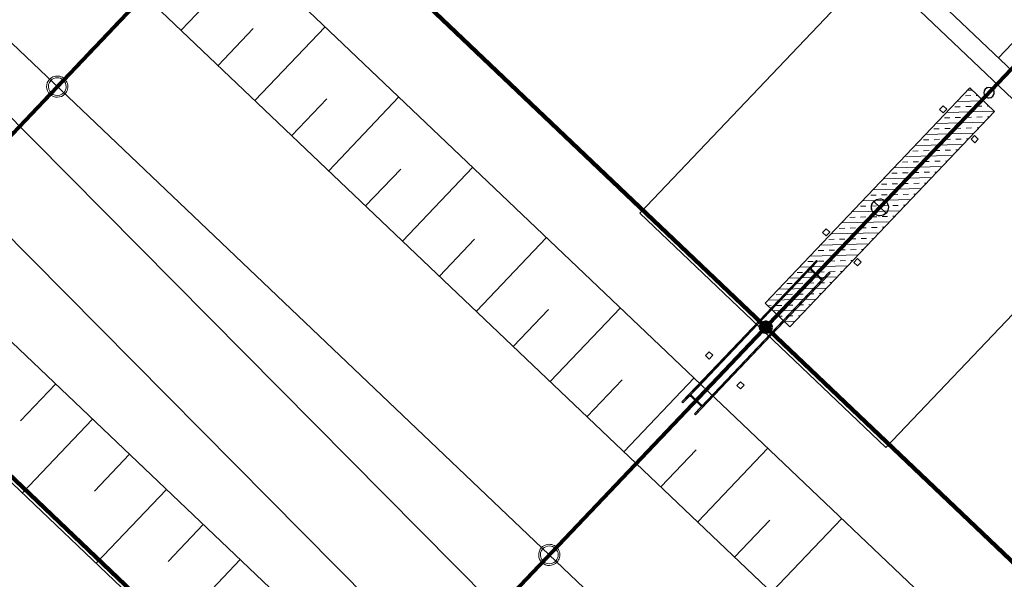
# Model space of a CAD drawing. Header units: metres. Extents: x 32343130.2 to 32343186.6, y 5699222 to 5699276.9.
# Tile 13 of 43: x 32343143.1 to 32343154.7, y 5699257.3 to 5699263.9. Entities that reach past the tile are written whole.
import ezdxf

# ---------------------------------------------------------------- set-up
doc = ezdxf.new("R2010")
doc.units = ezdxf.units.M
doc.linetypes.add('Mitte 1', pattern=[0.03, 0.012, -0.006, 0.006, -0.006])
doc.layers.add('0-1', color=7, linetype='Continuous', lineweight=5)
doc.layers.add('E-POWR-CNTR', color=7, linetype='Mitte 1', lineweight=25)
for name, color, linetype, lineweight, true_color in [('A-DETL-1', 254, 'Continuous', 18, 0xbebebe), ('A-DETL-MBND-1', 7, 'Continuous', 5, 0xcccccc), ('A-FLOR-HRAL-1', 7, 'Continuous', 5, 0xcccccc), ('A-FLOR-HRAL-2', 7, 'Continuous', 9, 0xcccccc), ('A-GENM-1', 7, 'Continuous', 5, 0xcccccc), ('A-GENM-2', 7, 'Continuous', 25, 0xcccccc), ('A-GENM-3', 7, 'Continuous', 25, 0xcce5f2), ('A-MASS-1', 7, 'Continuous', 9, 0xcccccc), ('A-MASS-2', 7, 'Continuous', 5, 0xcccccc), ('E-POWR-CNDT-1', 7, 'Continuous', 70, 0x008040), ('E-POWR-CNTR-1', 7, 'Mitte 1', 70, 0x008040), ('G-IMPT-1', 7, 'Continuous', 70, 0x008040), ('S-COLS-1', 7, 'Continuous', 5, 0xcccccc), ('S-COLS-2', 7, 'Continuous', 9, 0xcccccc), ('S-FNDN-1', 7, 'Continuous', 5, 0xcccccc), ('S-FNDN-2', 7, 'Continuous', 25, 0xcccccc)]:
    doc.layers.add(name, color=color, linetype=linetype, lineweight=lineweight, true_color=true_color)

# ---------------------------------------------------------------- blocks, each defined once
blk = doc.blocks.new('construction-roof-accessories--rheinzink-rzk010053 - construction-roof-accessories--rheinzink-rzk010053-3233983-TGA_190_LP5_GR_FU-TGA-01_G_')
at = {"layer": 'A-GENM-1'}
for start, end in [(90, 270), (270, 90)]:
    blk.add_arc((0, 0), 0.0613, start, end, dxfattribs=at)
for start_param, end_param in [(0, 3.141593), (3.141593, 6.283185)]:
    blk.add_ellipse((0, 0), major_axis=(0, 0.0605), ratio=1, start_param=start_param, end_param=end_param, dxfattribs=at)
at = {"layer": 'A-GENM-2'}
for start, end in [(90, 270), (270, 90)]:
    blk.add_arc((0, 0), 0.0613, start, end, dxfattribs=at)
for start_param, end_param in [(0, 3.141593), (3.141593, 6.283185)]:
    blk.add_ellipse((0, 0), major_axis=(0, 0.0605), ratio=1, start_param=start_param, end_param=end_param, dxfattribs=at)
blk = doc.blocks.new('Einfügepunkt - Einfügepunkt-1186031-TGA_190_LP5_GR_FU-TGA-01_G_')
at = {"layer": 'A-DETL-MBND-1'}
for p, q in [((-0.1, 0), (0, 0)), ((0, 0.1), (0, 0)), ((0, 0), (0, -0.1)), ((0, 0), (0.1, 0))]:
    blk.add_line(p, q, dxfattribs=at)
blk.add_ellipse((0, 0), major_axis=(0.1, 0), ratio=1, dxfattribs=at)
blk = doc.blocks.new('Einfügepunkt - Einfügepunkt-V1-TGA_190_LP5_GR_FU-TGA-01_G_')
at = {"layer": 'A-GENM-3'}
for p, q in [((-0.1, 0), (0, 0)), ((0, 0.1), (0, 0)), ((0, 0), (0, -0.1)), ((0, 0), (0.1, 0))]:
    blk.add_line(p, q, dxfattribs=at)
blk.add_ellipse((0, 0), major_axis=(0.1, 0), ratio=1, dxfattribs=at)
blk = doc.blocks.new('Familie1 - Familie1-3511931-TGA_190_LP5_GR_FU-TGA-01_G_')
at = {"layer": 'A-DETL-MBND-1'}
for p, q in [((26.7, 0.5), (0, 0.5)), ((0, -0.5), (26.7, -0.5))]:
    blk.add_line(p, q, dxfattribs=at)
blk = doc.blocks.new('Aushub - Aushub-3443405-TGA_190_LP5_GR_FU-TGA-01_G_')
at = {"layer": 'A-MASS-2'}
for p, q in [((65.334, 9.943), (65.747, 10.378)), ((65.355, 9.095), (66.182, 9.964)), ((66.203, 9.116), (66.617, 9.551)), ((66.224, 8.268), (67.051, 9.137)), ((67.072, 8.289), (67.486, 8.724)), ((67.094, 7.441), (67.921, 8.31))]:
    blk.add_line(p, q, dxfattribs=at)
blk = doc.blocks.new('Aushub1 - Aushub-3534796-TGA_190_LP5_GR_FU-TGA-01_G_')
at = {"layer": 'A-MASS-2'}
for p, q in [((67.476, 14.806), (68.303, 15.676)), ((77.104, 14.481), (77.931, 15.35)), ((68.345, 13.979), (69.172, 14.849)), ((67.911, 14.393), (68.324, 14.828)), ((68.78, 13.566), (69.194, 14.001)), ((69.215, 13.152), (70.042, 14.022)), ((69.649, 12.739), (70.063, 13.173)), ((70.084, 12.325), (70.911, 13.195)), ((70.519, 11.912), (70.932, 12.346)), ((70.954, 11.498), (71.781, 12.367)), ((71.388, 11.084), (71.802, 11.519)), ((71.823, 10.671), (72.65, 11.54)), ((72.258, 10.257), (72.671, 10.692)), ((72.692, 9.844), (73.519, 10.713)), ((73.127, 9.43), (73.541, 9.865)), ((73.562, 9.017), (74.389, 9.886)), ((74.431, 8.189), (75.258, 9.059)), ((73.996, 8.603), (74.41, 9.038))]:
    blk.add_line(p, q, dxfattribs=at)
blk = doc.blocks.new('HE-B-Stütze - 3877054-TGA_190_LP5_GR_FU-TGA-01_G_')
at = {"layer": 'S-COLS-1'}
for p, q in [((74.71, 11.834), (73.298, 10.35)), ((74.543, 11.658), (74.71, 11.834)), ((74.71, 11.834), (74.722, 11.823)), ((74.656, 11.754), (73.241, 10.266)), ((74.722, 11.823), (73.31, 10.339)), ((74.621, 11.717), (74.555, 11.647)), ((74.758, 11.614), (74.648, 11.719)), ((74.655, 11.727), (74.765, 11.622)), ((74.722, 11.823), (74.656, 11.754)), ((74.543, 11.658), (73.124, 10.167)), ((74.555, 11.647), (73.136, 10.156)), ((73.377, 10.137), (74.792, 11.624)), ((74.858, 11.694), (73.446, 10.209)), ((74.87, 11.683), (73.458, 10.198)), ((74.555, 11.647), (74.543, 11.658)), ((74.87, 11.683), (74.703, 11.507)), ((74.792, 11.624), (74.858, 11.694)), ((74.858, 11.694), (74.87, 11.683)), ((74.691, 11.518), (73.272, 10.026)), ((74.703, 11.507), (73.283, 10.015)), ((74.691, 11.518), (74.757, 11.588)), ((74.703, 11.507), (74.691, 11.518)), ((73.298, 10.35), (73.124, 10.167)), ((73.241, 10.266), (73.31, 10.339)), ((73.31, 10.339), (73.298, 10.35)), ((73.136, 10.156), (73.205, 10.228)), ((73.232, 10.231), (73.342, 10.126)), ((73.35, 10.134), (73.24, 10.239)), ((73.446, 10.209), (73.377, 10.137)), ((73.458, 10.198), (73.446, 10.209)), ((73.124, 10.167), (73.136, 10.156)), ((73.341, 10.099), (73.272, 10.026)), ((73.283, 10.015), (73.458, 10.198)), ((73.272, 10.026), (73.283, 10.015))]:
    blk.add_line(p, q, dxfattribs=at)
at = {"layer": 'S-COLS-1', "flags": 128}
for points in [[(74.648, 11.719), (74.645, 11.722), (74.641, 11.723), (74.637, 11.724), (74.632, 11.723), (74.628, 11.722), (74.624, 11.72), (74.621, 11.717)], [(74.656, 11.754), (74.653, 11.75), (74.651, 11.746), (74.65, 11.742), (74.65, 11.738), (74.651, 11.734), (74.652, 11.73), (74.655, 11.727)], [(74.757, 11.588), (74.76, 11.591), (74.762, 11.595), (74.763, 11.599), (74.763, 11.604), (74.762, 11.608), (74.76, 11.611), (74.758, 11.614)], [(74.765, 11.622), (74.768, 11.62), (74.772, 11.618), (74.776, 11.617), (74.78, 11.618), (74.785, 11.619), (74.789, 11.621), (74.792, 11.624)], [(73.205, 10.228), (73.208, 10.231), (73.212, 10.234), (73.216, 10.235), (73.221, 10.235), (73.225, 10.235), (73.229, 10.233), (73.232, 10.231)], [(73.24, 10.239), (73.237, 10.242), (73.235, 10.246), (73.235, 10.25), (73.235, 10.254), (73.236, 10.259), (73.238, 10.263), (73.241, 10.266)], [(73.342, 10.126), (73.345, 10.123), (73.346, 10.119), (73.347, 10.115), (73.347, 10.111), (73.346, 10.107), (73.344, 10.102), (73.341, 10.099)], [(73.377, 10.137), (73.373, 10.134), (73.369, 10.131), (73.365, 10.13), (73.361, 10.13), (73.357, 10.13), (73.353, 10.132), (73.35, 10.134)]]:
    blk.add_lwpolyline(points, dxfattribs=at)
blk = doc.blocks.new('RO-Stütze _EN 10219-2_ - Anprallschutz-3556209-TGA_190_LP5_GR_FU-TGA-01_G_')
at = {"layer": 'S-COLS-1'}
for start, end in [(0, 180), (180, 0)]:
    blk.add_arc((0, 0), 0.105, start, end, dxfattribs=at)
for start_param, end_param in [(0, 3.141593), (3.141593, 6.283185)]:
    blk.add_ellipse((0, 0), major_axis=(0.125, 0), ratio=1, start_param=start_param, end_param=end_param, dxfattribs=at)
at = {"layer": 'S-COLS-2'}
for start, end in [(0, 180), (180, 0)]:
    blk.add_arc((0, 0), 0.105, start, end, dxfattribs=at)
for start_param, end_param in [(0, 3.141593), (3.141593, 6.283185)]:
    blk.add_ellipse((0, 0), major_axis=(0.125, 0), ratio=1, start_param=start_param, end_param=end_param, dxfattribs=at)
blk = doc.blocks.new('Geländer - 60-4048510-TGA_190_LP5_GR_FU-TGA-01_G_')
at = {"layer": 'A-FLOR-HRAL-1'}
for p, q in [((-0.03, -0.03), (-0.03, 0.03)), ((-0.03, 0.03), (0.03, 0.03)), ((0.03, 0.03), (0.03, -0.03)), ((0.03, -0.03), (-0.03, -0.03))]:
    blk.add_line(p, q, dxfattribs=at)
at = {"layer": 'A-FLOR-HRAL-2'}
for p, q in [((0.03, 0.03), (-0.03, 0.03)), ((-0.03, 0.03), (-0.03, -0.03)), ((0.03, -0.03), (0.03, 0.03)), ((-0.03, -0.03), (0.03, -0.03))]:
    blk.add_line(p, q, dxfattribs=at)
blk = doc.blocks.new('Geländer - Geländer-4035006-TGA_190_LP5_GR_FU-TGA-01_G_')
for p, rotation in [((77.581, 15.062), 316.4272566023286), ((77.95, 14.71), 136.4272566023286), ((76.202, 13.613), 316.4272566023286), ((76.572, 13.261), 136.4272566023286), ((74.824, 12.164), 316.4272566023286), ((75.193, 11.812), 136.4272566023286), ((73.445, 10.715), 316.4272566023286), ((73.815, 10.363), 136.4272566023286)]:
    blk.add_blockref('Geländer - 60-4048510-TGA_190_LP5_GR_FU-TGA-01_G_', p, dxfattribs=dict(rotation=rotation))
blk = doc.blocks.new('ARC_190_LPX_FM_Stellplätze_rvt-1-TGA_190_LP5_GR_FU-TGA-01_G_')
at = {"layer": 'S-FNDN-1'}
h = blk.add_hatch(dxfattribs=at)
h.set_pattern_fill('FP_1', color=256, style=0, pattern_type=2)
h.set_pattern_definition([(1.427, (32343078.039, 5699248.927), (-0.00316272, 0.12696061), []), (1.427, (32343078.104, 5699248.865), (-0.00316272, 0.12696061), [0.0635, -0.0635])])
h.paths.add_polyline_path([(32343152.162, 5699260.238), (32343154.574, 5699262.774), (32343154.284, 5699263.049), (32343151.872, 5699260.514)])
at = {"layer": 'A-DETL-MBND-1'}
for p, q in [((32343153.153, 5699264.472), (32343150.396, 5699261.574)), ((32343150.396, 5699261.574), (32343153.153, 5699264.472)), ((32343153.153, 5699264.472), (32343150.396, 5699261.574)), ((32343150.396, 5699261.574), (32343153.153, 5699264.472)), ((32343156.051, 5699261.714), (32343153.153, 5699264.472)), ((32343153.153, 5699264.472), (32343156.051, 5699261.714)), ((32343156.051, 5699261.715), (32343153.153, 5699264.472)), ((32343153.153, 5699264.472), (32343156.051, 5699261.715)), ((32343156.051, 5699261.715), (32343153.294, 5699258.817)), ((32343153.294, 5699258.816), (32343156.051, 5699261.714)), ((32343156.051, 5699261.714), (32343153.294, 5699258.817)), ((32343153.294, 5699258.817), (32343156.051, 5699261.714)), ((32343150.396, 5699261.574), (32343153.294, 5699258.816)), ((32343153.294, 5699258.816), (32343150.396, 5699261.574)), ((32343150.396, 5699261.574), (32343150.396, 5699261.574)), ((32343150.396, 5699261.574), (32343153.294, 5699258.817)), ((32343153.294, 5699258.817), (32343150.396, 5699261.574)), ((32343153.294, 5699258.817), (32343153.294, 5699258.816))]:
    blk.add_line(p, q, dxfattribs=at)
at = {"layer": 'A-MASS-1'}
for p, q in [((32343141.805, 5699266.761), (32343176.291, 5699233.952)), ((32343173.508, 5699231.027), (32343139.023, 5699263.837))]:
    blk.add_line(p, q, dxfattribs=at)
at = {"layer": 'A-MASS-2'}
for p, q in [((32343179.833, 5699239.415), (32343147.085, 5699270.571)), ((32343143.501, 5699266.803), (32343176.248, 5699235.648)), ((32343171.812, 5699230.985), (32343139.065, 5699262.14))]:
    blk.add_line(p, q, dxfattribs=at)
at = {"layer": 'S-FNDN-1'}
for p, q in [((32343151.872, 5699260.514), (32343154.284, 5699263.049)), ((32343154.284, 5699263.049), (32343154.574, 5699262.774)), ((32343154.574, 5699262.774), (32343152.162, 5699260.238)), ((32343152.162, 5699260.238), (32343151.872, 5699260.514))]:
    blk.add_line(p, q, dxfattribs=at)
at = {"layer": 'S-FNDN-2'}
for p, q in [((32343154.284, 5699263.049), (32343151.872, 5699260.514)), ((32343154.574, 5699262.774), (32343154.284, 5699263.049)), ((32343152.162, 5699260.238), (32343154.574, 5699262.774)), ((32343151.872, 5699260.514), (32343152.162, 5699260.238))]:
    blk.add_line(p, q, dxfattribs=at)
at = {"layer": 'A-FLOR-HRAL-1'}
blk.add_blockref('Geländer - Geländer-4035006-TGA_190_LP5_GR_FU-TGA-01_G_', (32343077.767, 5699249.185), dxfattribs=at)
at = {"layer": 'A-GENM-1'}
for name, p, rotation in [('Familie1 - Familie1-3511931-TGA_190_LP5_GR_FU-TGA-01_G_', (32343137.598, 5699267.422), 314.7656351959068), ('construction-roof-accessories--rheinzink-rzk010053 - construction-roof-accessories--rheinzink-rzk010053-3233983-TGA_190_LP5_GR_FU-TGA-01_G_', (32343154.509, 5699262.994), 316.4272566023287), ('Einfügepunkt - Einfügepunkt-1186031-TGA_190_LP5_GR_FU-TGA-01_G_', (32343153.224, 5699261.644), 316.4272566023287), ('Einfügepunkt - Einfügepunkt-1186031-TGA_190_LP5_GR_FU-TGA-01_G_', (32343153.223, 5699261.644), 316.4272566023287), ('Einfügepunkt - Einfügepunkt-V1-TGA_190_LP5_GR_FU-TGA-01_G_', (32343153.223, 5699261.644), 226.4272566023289)]:
    blk.add_blockref(name, p, dxfattribs=dict(at, rotation=rotation))
at = {"layer": 'A-MASS-2'}
for name, p in [('Aushub1 - Aushub-3534796-TGA_190_LP5_GR_FU-TGA-01_G_', (32343077.516, 5699248.922)), ('Aushub - Aushub-3443405-TGA_190_LP5_GR_FU-TGA-01_G_', (32343077.767, 5699249.185))]:
    blk.add_blockref(name, p, dxfattribs=at)
at = {"layer": 'S-COLS-1', "rotation": 316.4272566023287}
for p in [(32343143.533, 5699263.065), (32343143.533, 5699263.065), (32343149.329, 5699257.551)]:
    blk.add_blockref('RO-Stütze _EN 10219-2_ - Anprallschutz-3556209-TGA_190_LP5_GR_FU-TGA-01_G_', p, dxfattribs=at)
at = {"layer": 'S-COLS-1'}
blk.add_blockref('HE-B-Stütze - 3877054-TGA_190_LP5_GR_FU-TGA-01_G_', (32343077.767, 5699249.185), dxfattribs=at)
blk = doc.blocks.new('Leerrohr-Verteilerkasten - Kreuzstück - PVC1 - Fundamenterder-V2-TGA_190_LP5_GR_FU-TGA-01_G_')
at = {"layer": 'G-IMPT-1'}
blk.add_hatch(color=256, dxfattribs=at).paths.add_polyline_path([(0.063, 0), (0.06, 0.016), (0.054, 0.031), (0.044, 0.044), (0.031, 0.054), (0.016, 0.06), (0, 0.063), (-0.016, 0.06), (-0.031, 0.054), (-0.044, 0.044), (-0.054, 0.031), (-0.06, 0.016), (-0.063, 0), (-0.06, -0.016), (-0.054, -0.031), (-0.044, -0.044), (-0.031, -0.054), (-0.016, -0.06), (0, -0.063), (0.016, -0.06), (0.031, -0.054), (0.044, -0.044), (0.054, -0.031), (0.06, -0.016)])
blk.add_circle((0, 0), 0.0625, dxfattribs=at)

msp = doc.modelspace()

# ---------------------------------------------------------------- linework, layer by layer
at = {"layer": 'A-DETL-1'}
msp.add_line((32343175.41166, 5699232.73734), (32343140.63566, 5699265.82253), dxfattribs=at)
at = {"layer": 'E-POWR-CNDT-1'}
for p, q in [((32343157.6791, 5699266.33317), (32343151.91637, 5699260.27594)), ((32343151.92217, 5699260.27042), (32343157.6849, 5699266.32766)), ((32343146.04179, 5699265.70754), (32343141.01974, 5699260.42884)), ((32343141.02553, 5699260.42332), (32343146.04759, 5699265.70203)), ((32343146.12252, 5699265.7039), (32343151.83592, 5699260.26827)), ((32343151.84144, 5699260.27407), (32343146.12803, 5699265.70969)), ((32343141.02188, 5699260.3426), (32343146.73529, 5699254.90698)), ((32343146.7408, 5699254.91277), (32343141.0274, 5699260.34839)), ((32343151.83779, 5699260.19334), (32343146.81573, 5699254.91464)), ((32343146.82153, 5699254.90912), (32343151.84359, 5699260.18783)), ((32343151.83592, 5699260.26827), (32343151.83868, 5699260.27117)), ((32343151.84359, 5699260.18783), (32343151.83779, 5699260.19334)), ((32343151.83868, 5699260.27117), (32343151.84144, 5699260.27407)), ((32343151.91637, 5699260.27594), (32343151.91927, 5699260.27318)), ((32343151.92127, 5699260.19259), (32343151.91852, 5699260.1897)), ((32343151.91852, 5699260.1897), (32343157.63192, 5699254.75407)), ((32343151.91927, 5699260.27318), (32343151.92217, 5699260.27042)), ((32343151.92403, 5699260.19549), (32343151.92127, 5699260.19259)), ((32343151.92403, 5699260.19549), (32343151.92127, 5699260.19259)), ((32343157.63744, 5699254.75987), (32343151.92403, 5699260.19549))]:
    msp.add_line(p, q, dxfattribs=at)
at = {"layer": 'E-POWR-CNTR'}
for p, q in [((32343151.91927, 5699260.27318), (32343157.682, 5699266.33042)), ((32343141.02263, 5699260.42608), (32343146.04469, 5699265.70479)), ((32343151.83868, 5699260.27117), (32343146.12528, 5699265.70679)), ((32343146.73805, 5699254.90987), (32343141.02464, 5699260.3455)), ((32343151.84069, 5699260.19059), (32343146.81863, 5699254.91188)), ((32343157.63468, 5699254.75697), (32343151.92127, 5699260.19259))]:
    msp.add_line(p, q, dxfattribs=at)
at = {"layer": 'E-POWR-CNTR-1'}
for p, q in [((32343151.91927, 5699260.27318), (32343157.682, 5699266.33042)), ((32343141.02263, 5699260.42608), (32343146.04469, 5699265.70479)), ((32343151.83868, 5699260.27117), (32343146.12528, 5699265.70679)), ((32343146.73805, 5699254.90987), (32343141.02464, 5699260.3455)), ((32343151.84069, 5699260.19059), (32343146.81863, 5699254.91188)), ((32343157.63468, 5699254.75697), (32343151.92127, 5699260.19259))]:
    msp.add_line(p, q, dxfattribs=at)

# ---------------------------------------------------------------- block references
at = {"layer": '0-1'}
msp.add_blockref('ARC_190_LPX_FM_Stellplätze_rvt-1-TGA_190_LP5_GR_FU-TGA-01_G_', (0, 0), dxfattribs=at)
at = {"layer": 'E-POWR-CNDT-1', "rotation": 226.4272566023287}
msp.add_blockref('Leerrohr-Verteilerkasten - Kreuzstück - PVC1 - Fundamenterder-V2-TGA_190_LP5_GR_FU-TGA-01_G_', (32343151.87998, 5699260.23188), dxfattribs=at)

doc.saveas('drawing.dxf')
